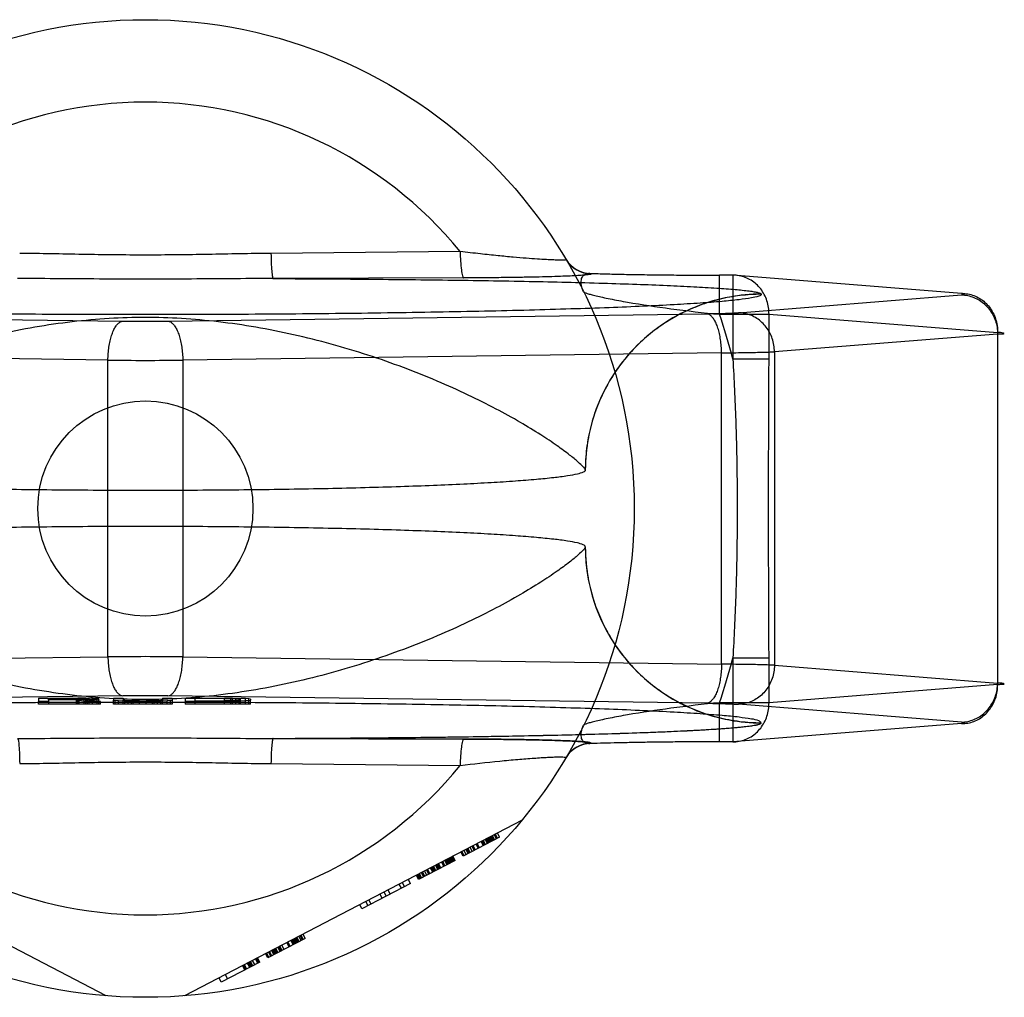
# Model space of a CAD drawing. Header units: millimetres. Extents: x 0 to 420, y 0 to 297.
# Tile 6 of 35: x 122.05 to 124.07, y 150.61 to 152.61. Entities that reach past the tile are written whole.
import ezdxf

# ---------------------------------------------------------------- set-up
doc = ezdxf.new("R2010")
doc.units = ezdxf.units.MM
doc.header["$LTSCALE"] = 23.1
doc.layers.get('0').update_dxf_attribs({"linetype": 'CONTINUOUS'})
doc.layers.add('001-M31079-X02', color=7, linetype='CONTINUOUS')

msp = doc.modelspace()

# ---------------------------------------------------------------- linework, layer by layer
at = {"color": 7, "linetype": 'Continuous'}
msp.add_circle((122.312, 151.6095), 0.22, dxfattribs=at)
at = {"layer": '001-M31079-X02', "color": 9, "linetype": 'Continuous'}
for p, q in [((122.956, 152.1352), (122.569, 152.1314)), ((122.9632, 152.0812), (122.5732, 152.0799)), ((123.2236, 152.0905), (123.2241, 152.0897)), ((123.4866, 152.0068), (123.4866, 152.0868)), ((123.5138, 152.0868), (123.4866, 152.0868)), ((123.5138, 152.0868), (123.5138, 151.9151)), ((123.9815, 152.0495), (123.5138, 152.0868)), ((123.525, 152.0101), (123.9815, 152.0465)), ((123.572, 152.0477), (123.5719, 152.0482)), ((121.164, 152.008), (122.2661, 151.9929)), ((122.3579, 151.9929), (123.4601, 152.008)), ((123.4866, 152.0068), (123.5877, 152.0068)), ((123.5877, 151.9151), (123.5877, 152.0068)), ((123.5877, 152.0068), (124.0554, 151.9696)), ((124.0554, 151.9665), (123.5989, 151.9302)), ((124.0554, 151.9696), (124.0554, 151.2495)), ((122.2355, 151.913), (121.1333, 151.928)), ((123.4907, 151.928), (122.3885, 151.913)), ((123.4907, 151.291), (123.4907, 151.928)), ((123.5989, 151.9302), (123.5989, 151.2889)), ((122.2355, 151.3061), (122.2355, 151.913)), ((122.3885, 151.913), (122.3885, 151.3061)), ((123.5877, 151.9151), (123.5138, 151.9151)), ((121.1333, 151.291), (122.2355, 151.3061)), ((122.3885, 151.3061), (123.4907, 151.291)), ((123.5138, 151.3039), (123.5138, 151.1322)), ((123.5138, 151.3039), (123.5877, 151.3039)), ((123.5877, 151.2122), (123.5877, 151.3039)), ((123.5989, 151.2889), (124.0554, 151.2525)), ((124.0554, 151.2495), (123.5877, 151.2122)), ((123.4866, 151.1322), (123.4866, 151.2122)), ((123.5877, 151.2122), (123.4866, 151.2122)), ((122.569, 151.0876), (122.956, 151.0838))]:
    msp.add_line(p, q, dxfattribs=at)
at = {"layer": '001-M31079-X02', "color": 6, "linetype": 'Continuous'}
for p, q in [((123.212, 151.6879), (123.212, 151.6884)), ((123.212, 151.5307), (123.212, 151.5311)), ((122.0936, 151.2095), (122.0936, 151.2149)), ((122.1136, 151.2178), (122.1136, 151.2208)), ((122.1769, 151.2208), (122.1136, 151.2208)), ((122.1136, 151.2187), (122.1769, 151.2187)), ((122.1136, 151.2149), (122.1136, 151.2095)), ((122.1703, 151.2178), (122.1703, 151.2095)), ((122.1736, 151.2095), (122.1736, 151.2214)), ((122.1769, 151.2095), (122.1769, 151.2208)), ((122.1769, 151.2208), (122.1869, 151.2206)), ((122.1869, 151.2188), (122.1769, 151.2187)), ((122.1869, 151.2095), (122.1869, 151.2207)), ((122.1869, 151.2206), (122.1936, 151.2204)), ((122.1936, 151.2191), (122.1869, 151.2188)), ((122.1903, 151.2095), (122.1903, 151.2213)), ((122.1936, 151.2095), (122.1936, 151.2205)), ((122.1936, 151.2204), (122.1969, 151.2199)), ((122.1969, 151.2195), (122.1936, 151.2191)), ((122.1969, 151.2095), (122.1969, 151.2199)), ((122.2036, 151.2095), (122.2036, 151.2209)), ((122.2136, 151.2095), (122.2136, 151.2204)), ((122.2169, 151.2095), (122.2169, 151.2194)), ((122.2203, 151.2095), (122.2203, 151.2149)), ((122.2469, 151.2095), (122.2469, 151.2171)), ((122.2503, 151.2095), (122.2503, 151.2164)), ((122.2569, 151.2095), (122.2569, 151.2159)), ((122.2669, 151.2095), (122.2669, 151.2171)), ((122.2703, 151.2095), (122.2703, 151.2166)), ((122.2769, 151.2095), (122.2769, 151.216)), ((122.2836, 151.2095), (122.2836, 151.2152)), ((122.2869, 151.2095), (122.2869, 151.2158)), ((122.3003, 151.2095), (122.3003, 151.2157)), ((122.3136, 151.2095), (122.3136, 151.2158)), ((122.3269, 151.2095), (122.3269, 151.216)), ((122.3303, 151.2095), (122.3303, 151.2149)), ((122.3369, 151.2095), (122.3369, 151.2161)), ((122.3436, 151.2095), (122.3436, 151.2166)), ((122.3469, 151.2095), (122.3469, 151.2171)), ((122.3569, 151.2095), (122.3569, 151.2159)), ((122.3636, 151.2095), (122.3636, 151.2164)), ((122.3669, 151.2171), (122.3669, 151.2095)), ((122.3936, 151.2149), (122.3936, 151.2095)), ((122.4136, 151.2095), (122.4136, 151.2206)), ((122.4736, 151.2206), (122.4136, 151.2206)), ((122.4136, 151.2157), (122.4736, 151.2157)), ((122.4736, 151.2095), (122.4736, 151.2214)), ((122.4736, 151.2206), (122.4869, 151.2205)), ((122.4869, 151.2159), (122.4736, 151.2157)), ((122.4869, 151.2095), (122.4869, 151.2206)), ((122.4869, 151.2205), (122.4969, 151.2202)), ((122.4969, 151.2161), (122.4869, 151.2159)), ((122.4903, 151.2095), (122.4903, 151.2212)), ((122.4969, 151.2095), (122.4969, 151.2204)), ((122.4969, 151.2202), (122.5036, 151.2198)), ((122.5036, 151.2166), (122.4969, 151.2161)), ((122.5036, 151.2095), (122.5036, 151.2211)), ((122.5036, 151.2198), (122.5069, 151.2192)), ((122.5069, 151.2171), (122.5036, 151.2166)), ((122.5069, 151.2095), (122.5069, 151.2192)), ((122.5169, 151.2095), (122.5169, 151.2205)), ((122.5236, 151.2095), (122.5236, 151.2199)), ((122.5269, 151.2095), (122.5269, 151.2171)), ((122.2203, 151.2095), (122.0936, 151.2095)), ((122.3669, 151.2095), (122.2469, 151.2095)), ((122.5269, 151.2095), (122.3936, 151.2095)), ((122.232, 150.6127), (121.5414, 150.9722)), ((123.0827, 150.9722), (122.392, 150.6127)), ((123.0366, 150.937), (122.9621, 150.8982)), ((123.0117, 150.9241), (123.0071, 150.9329)), ((123.0138, 150.9251), (123.0092, 150.934)), ((123.0159, 150.9262), (123.0113, 150.9351)), ((123.0179, 150.9273), (123.0133, 150.9362)), ((123.02, 150.9284), (123.0154, 150.9372)), ((123.0221, 150.9294), (123.0175, 150.9383)), ((123.0242, 150.9305), (123.0195, 150.9394)), ((123.0216, 150.9405), (123.0262, 150.9316)), ((123.0304, 150.9338), (123.0257, 150.9426)), ((123.0324, 150.9348), (123.0278, 150.9437)), ((123.0366, 150.937), (123.032, 150.9459)), ((122.9724, 150.9036), (122.9678, 150.9125)), ((122.9745, 150.9047), (122.9699, 150.9135)), ((122.9766, 150.9057), (122.9719, 150.9146)), ((122.9807, 150.9079), (122.9761, 150.9168)), ((122.9848, 150.91), (122.9802, 150.9189)), ((122.9869, 150.9111), (122.9823, 150.92)), ((122.9931, 150.9144), (122.9885, 150.9232)), ((122.9952, 150.9154), (122.9906, 150.9243)), ((123.0035, 150.9197), (122.9988, 150.9286)), ((123.0055, 150.9208), (123.0009, 150.9297)), ((123.0076, 150.9219), (123.003, 150.9308)), ((122.9331, 150.8831), (122.9285, 150.892)), ((122.9352, 150.8842), (122.9305, 150.8931)), ((122.9372, 150.8853), (122.9326, 150.8941)), ((122.9393, 150.8863), (122.9347, 150.8952)), ((122.9414, 150.8874), (122.9368, 150.8963)), ((122.9388, 150.8974), (122.9434, 150.8885)), ((122.9455, 150.8896), (122.9409, 150.8984)), ((122.9621, 150.8982), (122.9574, 150.9071)), ((122.9641, 150.8993), (122.9595, 150.9081)), ((122.9683, 150.9014), (122.9637, 150.9103)), ((122.9455, 150.8896), (122.871, 150.8508)), ((122.9, 150.8659), (122.8954, 150.8747)), ((122.902, 150.867), (122.8974, 150.8758)), ((122.9041, 150.868), (122.8995, 150.8769)), ((122.9062, 150.8691), (122.9016, 150.878)), ((122.9103, 150.8713), (122.9057, 150.8801)), ((122.9124, 150.8723), (122.9078, 150.8812)), ((122.9145, 150.8734), (122.9098, 150.8823)), ((122.9165, 150.8745), (122.9119, 150.8834)), ((122.9227, 150.8777), (122.9181, 150.8866)), ((122.9248, 150.8788), (122.9202, 150.8877)), ((122.929, 150.881), (122.9243, 150.8898)), ((122.931, 150.882), (122.9264, 150.8909)), ((122.871, 150.8508), (122.8664, 150.8597)), ((122.8731, 150.8519), (122.8685, 150.8607)), ((122.8751, 150.8529), (122.8705, 150.8618)), ((122.8772, 150.854), (122.8726, 150.8629)), ((122.8813, 150.8562), (122.8767, 150.865)), ((122.8834, 150.8573), (122.8788, 150.8661)), ((122.8876, 150.8594), (122.8829, 150.8683)), ((122.8917, 150.8616), (122.8871, 150.8704)), ((122.8938, 150.8626), (122.8891, 150.8715)), ((122.8544, 150.8422), (122.7551, 150.7905)), ((122.8358, 150.8325), (122.8312, 150.8413)), ((122.8374, 150.8446), (122.842, 150.8357)), ((122.8544, 150.8422), (122.8498, 150.851)), ((122.7965, 150.812), (122.7919, 150.8209)), ((122.8048, 150.8163), (122.8002, 150.8252)), ((122.813, 150.8206), (122.8084, 150.8295)), ((122.7551, 150.7905), (122.7505, 150.7993)), ((122.7675, 150.7969), (122.7629, 150.8058)), ((122.7737, 150.8002), (122.7691, 150.809)), ((122.6247, 150.7226), (122.6201, 150.7314)), ((122.6268, 150.7237), (122.6222, 150.7325)), ((122.6309, 150.7258), (122.6263, 150.7347)), ((122.6284, 150.7358), (122.633, 150.7269)), ((122.6351, 150.728), (122.6304, 150.7368)), ((122.6392, 150.7301), (122.6346, 150.739)), ((122.6392, 150.7301), (122.5626, 150.6903)), ((122.5875, 150.7032), (122.5828, 150.7121)), ((122.5895, 150.7043), (122.5849, 150.7131)), ((122.5916, 150.7053), (122.587, 150.7142)), ((122.5957, 150.7075), (122.5911, 150.7164)), ((122.6061, 150.7129), (122.6015, 150.7218)), ((122.6081, 150.714), (122.6035, 150.7228)), ((122.6144, 150.7172), (122.6097, 150.7261)), ((122.6164, 150.7183), (122.6118, 150.7271)), ((122.6185, 150.7193), (122.6139, 150.7282)), ((122.6206, 150.7204), (122.616, 150.7293)), ((122.6226, 150.7215), (122.618, 150.7304)), ((122.5626, 150.6903), (122.558, 150.6991)), ((122.5647, 150.6913), (122.5601, 150.7002)), ((122.5688, 150.6935), (122.5642, 150.7024)), ((122.5709, 150.6946), (122.5663, 150.7034)), ((122.575, 150.6967), (122.5704, 150.7056)), ((122.5771, 150.6978), (122.5725, 150.7067)), ((122.5792, 150.6989), (122.5746, 150.7077)), ((122.5812, 150.7), (122.5766, 150.7088)), ((122.5833, 150.701), (122.5787, 150.7099)), ((122.5461, 150.6816), (122.4674, 150.6407)), ((122.5104, 150.6743), (122.515, 150.6655)), ((122.5171, 150.6666), (122.5125, 150.6754)), ((122.5192, 150.6676), (122.5145, 150.6765)), ((122.5254, 150.6709), (122.5207, 150.6797)), ((122.5274, 150.6719), (122.5228, 150.6808)), ((122.5295, 150.673), (122.5249, 150.6819)), ((122.5316, 150.6741), (122.527, 150.683)), ((122.5357, 150.6763), (122.5311, 150.6851)), ((122.5419, 150.6795), (122.5373, 150.6884)), ((122.544, 150.6806), (122.5394, 150.6894)), ((122.5461, 150.6816), (122.5414, 150.6905)), ((122.4752, 150.656), (122.4798, 150.6472)), ((122.4674, 150.6407), (122.4628, 150.6496))]:
    msp.add_line(p, q, dxfattribs=at)
at = {"layer": '001-M31079-X02', "color": 7, "linetype": 'Continuous'}
for p, q in [((122.2661, 151.2261), (121.164, 151.2111)), ((122.0936, 151.2215), (122.0936, 151.2149)), ((122.0936, 151.2215), (122.1736, 151.2215)), ((122.1136, 151.2149), (122.0936, 151.2149)), ((122.1136, 151.2178), (122.1136, 151.2149)), ((122.1703, 151.2178), (122.1136, 151.2178)), ((122.1703, 151.2178), (122.1969, 151.2149)), ((122.1903, 151.2213), (122.1736, 151.2215)), ((122.1736, 151.2214), (122.1903, 151.2214)), ((122.2036, 151.2209), (122.1903, 151.2213)), ((122.1903, 151.2181), (122.2036, 151.2184)), ((122.2036, 151.2182), (122.1903, 151.2182)), ((122.2203, 151.2149), (122.1903, 151.2181)), ((122.2203, 151.2149), (122.1969, 151.2149)), ((122.2136, 151.2204), (122.2036, 151.2209)), ((122.2136, 151.2189), (122.2036, 151.2184)), ((122.2169, 151.2199), (122.2136, 151.2204)), ((122.2169, 151.2194), (122.2136, 151.2189)), ((122.2169, 151.2199), (122.2169, 151.2194)), ((122.2469, 151.2215), (122.2469, 151.2171)), ((122.2469, 151.2215), (122.2669, 151.2215)), ((122.2469, 151.2171), (122.2503, 151.2164)), ((122.2569, 151.2159), (122.2503, 151.2164)), ((122.2703, 151.2153), (122.2569, 151.2159)), ((122.2669, 151.2215), (122.2669, 151.2171)), ((122.2703, 151.2166), (122.2669, 151.2171)), ((122.2769, 151.2161), (122.2703, 151.2166)), ((122.2703, 151.2153), (122.2836, 151.215)), ((122.2836, 151.2152), (122.2703, 151.2152)), ((122.2869, 151.2159), (122.2769, 151.2161)), ((122.2769, 151.216), (122.2869, 151.216)), ((122.2836, 151.215), (122.3003, 151.2149)), ((122.3003, 151.2149), (122.2836, 151.2149)), ((122.3003, 151.2157), (122.2869, 151.2159)), ((122.2869, 151.2158), (122.3003, 151.2158)), ((122.3003, 151.2157), (122.3136, 151.2157)), ((122.3136, 151.2149), (122.3003, 151.2149)), ((122.3269, 151.2159), (122.3136, 151.2157)), ((122.3136, 151.2158), (122.3269, 151.2158)), ((122.3136, 151.2149), (122.3303, 151.215)), ((122.3303, 151.2149), (122.3136, 151.2149)), ((122.3369, 151.2161), (122.3269, 151.2159)), ((122.3269, 151.216), (122.3369, 151.216)), ((122.3303, 151.215), (122.3436, 151.2153)), ((122.3436, 151.2152), (122.3303, 151.2152)), ((122.3436, 151.2166), (122.3369, 151.2161)), ((122.3469, 151.2171), (122.3436, 151.2166)), ((122.3569, 151.2159), (122.3436, 151.2153)), ((122.3469, 151.2215), (122.3469, 151.2171)), ((122.3469, 151.2215), (122.3669, 151.2215)), ((122.3636, 151.2164), (122.3569, 151.2159)), ((123.4601, 151.2111), (122.3579, 151.2261)), ((122.3636, 151.2164), (122.3669, 151.2171)), ((122.3669, 151.2215), (122.3669, 151.2171)), ((122.3936, 151.2215), (122.3936, 151.2149)), ((122.3936, 151.2215), (122.4736, 151.2215)), ((122.4736, 151.2149), (122.3936, 151.2149)), ((122.4903, 151.2213), (122.4736, 151.2215)), ((122.4736, 151.2214), (122.4903, 151.2214)), ((122.4736, 151.2149), (122.4903, 151.215)), ((122.4903, 151.2149), (122.4736, 151.2149)), ((122.5036, 151.2211), (122.4903, 151.2213)), ((122.4903, 151.2212), (122.5036, 151.2212)), ((122.4903, 151.215), (122.5036, 151.2153)), ((122.5036, 151.2152), (122.4903, 151.2152)), ((122.5169, 151.2205), (122.5036, 151.2211)), ((122.5169, 151.2159), (122.5036, 151.2153)), ((122.5236, 151.2199), (122.5169, 151.2205)), ((122.5236, 151.2164), (122.5169, 151.2159)), ((122.5269, 151.2192), (122.5236, 151.2199)), ((122.5236, 151.2164), (122.5269, 151.2171)), ((122.5269, 151.2192), (122.5269, 151.2171)), ((123.9815, 151.1725), (123.525, 151.2089)), ((123.9815, 151.1695), (123.5138, 151.1322)), ((123.5719, 151.1709), (123.572, 151.1713)), ((123.572, 151.1709), (123.572, 151.1713)), ((122.5732, 151.1391), (122.9632, 151.1378)), ((122.9632, 151.1378), (122.5732, 151.1391)), ((123.2241, 151.1294), (123.2238, 151.1285)), ((123.5138, 151.1322), (123.4866, 151.1322))]:
    msp.add_line(p, q, dxfattribs=at)
at = {"layer": '001-M31079-X02', "color": 9, "linetype": 'Continuous'}
msp.add_circle((122.312, 151.6095), 1, dxfattribs=at)
for centre, radius, start, end in [((122.312, 151.6095), 0.8313, 39.2269, 140.7731), ((123.2235, 152.1505), 0.0599, 210.6953, 270.0461), ((123.224, 152.1496), 0.0599, 210.6418, 270.05), ((122.312, 151.6095), 1.24, 14.2686, 18.6881), ((122.312, 155.4855), 3.4929, 269.2467, 270.7533), ((122.312, 161.6294), 9.7168, 269.54869, 270.45131), ((122.312, 141.5896), 9.7168, 89.54869, 90.45131), ((122.312, 151.6095), 1.24, 341.3119, 345.7314), ((123.2235, 151.0686), 0.0599, 89.9539, 149.3056), ((123.224, 151.0694), 0.0599, 89.95, 149.359), ((122.312, 151.6095), 0.8313, 219.2269, 320.7731)]:
    msp.add_arc(centre, radius, start, end, dxfattribs=at)
at = {"layer": '001-M31079-X02', "color": 7, "linetype": 'Continuous'}
for centre, radius, start, end in [((122.312, 147.7291), 3.4973, 89.2476, 90.7523), ((122.312, 147.7335), 3.4929, 89.2467, 90.7533)]:
    msp.add_arc(centre, radius, start, end, dxfattribs=at)
at = {"layer": '001-M31079-X02', "color": 9, "linetype": 'Continuous'}
for points, knots in [([(122.569, 152.1314), (122.5261, 152.1311), (122.4405, 152.1291), (122.312, 152.1274), (122.1836, 152.1291), (122.0979, 152.1311), (122.055, 152.1314)], [0, 0, 0, 0, 0.250402, 0.5, 0.749597, 1, 1, 1, 1]), ([(122.569, 152.1314), (122.5691, 152.125), (122.5694, 152.113), (122.5701, 152.0987), (122.571, 152.0894), (122.5716, 152.0845), (122.5723, 152.0817), (122.5728, 152.0801), (122.5732, 152.0799)], [0, 0, 0, 0, 0.368465, 0.696111, 0.822296, 0.915751, 0.973941, 1, 1, 1, 1]), ([(123.1725, 152.1191), (123.1734, 152.1174), (123.1643, 152.1181), (123.1585, 152.1175), (123.146, 152.118), (123.1314, 152.1186), (123.1125, 152.1198), (123.0899, 152.1215), (123.0631, 152.1237), (123.0318, 152.1267), (122.9956, 152.1305), (122.9698, 152.1336), (122.956, 152.1352)], [0, 0, 0, 0, 0.026517, 0.062968, 0.115399, 0.184322, 0.27041, 0.374523, 0.49779, 0.641613, 0.80792, 1, 1, 1, 1]), ([(122.956, 152.1352), (122.9561, 152.1285), (122.9565, 152.1159), (122.958, 152.0993), (122.9598, 152.0881), (122.9616, 152.0829), (122.9627, 152.0813), (122.9632, 152.0812)], [0, 0, 0, 0, 0.362878, 0.688732, 0.9087, 0.968755, 1, 1, 1, 1]), ([(123.2241, 152.0897), (123.2253, 152.0879), (123.2153, 152.088), (123.209, 152.0866), (123.1954, 152.0859), (123.1799, 152.085), (123.16, 152.0843), (123.1365, 152.0835), (123.1092, 152.0828), (123.0781, 152.0823), (123.0432, 152.0818), (123.0045, 152.0814), (122.9774, 152.0812), (122.9632, 152.0812)], [0, 0, 0, 0, 0.02457, 0.057729, 0.104982, 0.166344, 0.241951, 0.331914, 0.436318, 0.555329, 0.689105, 0.837622, 1, 1, 1, 1]), ([(123.2084, 152.0529), (123.2063, 152.057), (123.2034, 152.0651), (123.2029, 152.0768), (123.2068, 152.086), (123.2147, 152.0908), (123.2206, 152.0909), (123.2236, 152.0905)], [0, 0, 0, 0, 0.27099, 0.493102, 0.667777, 0.824098, 1, 1, 1, 1]), ([(123.2236, 152.0905), (123.2335, 152.0902), (123.2547, 152.0895), (123.288, 152.0887), (123.3244, 152.088), (123.3631, 152.0875), (123.4036, 152.0871), (123.4449, 152.0868), (123.4727, 152.0868), (123.4866, 152.0868)], [0, 0, 0, 0, 0.11337, 0.240887, 0.380096, 0.528444, 0.683089, 0.841296, 1, 1, 1, 1]), ([(123.5877, 152.0068), (123.5877, 152.0115), (123.5871, 152.0209), (123.5838, 152.0345), (123.5784, 152.0473), (123.5711, 152.0588), (123.5619, 152.0687), (123.5512, 152.0767), (123.5394, 152.0826), (123.5268, 152.0861), (123.5181, 152.0868), (123.5138, 152.0868)], [0, 0, 0, 0, 0.115548, 0.230792, 0.344911, 0.457252, 0.568031, 0.677491, 0.785649, 0.893024, 1, 1, 1, 1]), ([(122.5732, 152.0799), (122.5138, 152.0799), (122.3991, 152.0786), (122.2249, 152.0786), (122.1102, 152.0799), (122.0508, 152.0799)], [0, 0, 0, 0, 0.341257, 0.658748, 1, 1, 1, 1]), ([(122.5732, 152.0799), (122.6336, 152.0796), (122.7528, 152.079), (122.9275, 152.0771), (123.0924, 152.0745), (123.2212, 152.0714), (123.3151, 152.0684), (123.3768, 152.0661), (123.4313, 152.0635), (123.4779, 152.0608), (123.5156, 152.058), (123.5413, 152.0554), (123.5566, 152.0532), (123.5644, 152.0517), (123.569, 152.0503), (123.5717, 152.049), (123.5719, 152.0482)], [0, 0, 0, 0, 0.181178, 0.357362, 0.524059, 0.675649, 0.743808, 0.805748, 0.860602, 0.907513, 0.945638, 0.97416, 0.984582, 0.992353, 0.997444, 1, 1, 1, 1]), ([(123.572, 152.0477), (123.572, 152.0456), (123.5627, 152.0425), (123.5494, 152.0396), (123.523, 152.036), (123.4886, 152.0327), (123.4441, 152.0293), (123.3907, 152.0261), (123.3285, 152.023), (123.2582, 152.0202), (123.1803, 152.0175), (123.0954, 152.0151), (123.0041, 152.0129), (122.9073, 152.011), (122.8058, 152.0094), (122.7002, 152.0081), (122.5915, 152.0071), (122.4806, 152.0064), (122.3684, 152.0061), (122.2556, 152.0061), (122.1434, 152.0064), (122.0325, 152.0071), (121.9238, 152.0081), (121.8183, 152.0094), (121.7167, 152.011), (121.6199, 152.0129), (121.5287, 152.0151), (121.4437, 152.0175), (121.3658, 152.0202), (121.2955, 152.023), (121.2333, 152.0261), (121.1799, 152.0293), (121.1354, 152.0327), (121.101, 152.036), (121.0746, 152.0396), (121.0613, 152.0425), (121.052, 152.0456), (121.052, 152.0477)], [0, 0, 0, 0, 0.002493, 0.008682, 0.018754, 0.032668, 0.050325, 0.07159, 0.096294, 0.12424, 0.155205, 0.188938, 0.22517, 0.263609, 0.303947, 0.345858, 0.389007, 0.433046, 0.477624, 0.52238, 0.566958, 0.610997, 0.654146, 0.696057, 0.736395, 0.774834, 0.811065, 0.844799, 0.875763, 0.903709, 0.928414, 0.949678, 0.967336, 0.981249, 0.991321, 0.99751, 1, 1, 1, 1]), ([(123.2084, 152.0529), (123.2087, 152.0521), (123.2115, 152.051), (123.2164, 152.0491), (123.2245, 152.0469), (123.235, 152.0443), (123.248, 152.0414), (123.2693, 152.037), (123.3157, 152.0284), (123.3904, 152.0172), (123.4533, 152.0101), (123.4866, 152.0068)], [0, 0, 0, 0, 0.009066, 0.028397, 0.057799, 0.096568, 0.143882, 0.198874, 0.328449, 0.644516, 1, 1, 1, 1]), ([(123.572, 152.0477), (123.5576, 152.0477), (123.5287, 152.046), (123.4862, 152.0382), (123.4455, 152.0257), (123.4069, 152.0086), (123.3705, 151.9871), (123.3365, 151.9612), (123.3055, 151.9312), (123.278, 151.8972), (123.2547, 151.8599), (123.2359, 151.8195), (123.2221, 151.7768), (123.2138, 151.7326), (123.2119, 151.7026), (123.2119, 151.6879)], [0, 0, 0, 0, 0.0763, 0.153503, 0.228562, 0.30215, 0.377279, 0.452453, 0.528555, 0.605385, 0.683975, 0.761952, 0.841026, 0.921748, 1, 1, 1, 1]), ([(123.5719, 152.0482), (123.5501, 152.0481), (123.5051, 152.044), (123.4383, 152.0249), (123.3739, 151.9917), (123.3163, 151.9452), (123.2693, 151.8877), (123.2357, 151.8231), (123.2162, 151.7559), (123.212, 151.7104), (123.212, 151.6884)], [0, 0, 0, 0, 0.115883, 0.238876, 0.367183, 0.498434, 0.629909, 0.758865, 0.88286, 1, 1, 1, 1]), ([(123.9815, 152.0495), (123.9858, 152.0496), (123.9945, 152.0489), (124.0072, 152.0453), (124.019, 152.0395), (124.0297, 152.0314), (124.0388, 152.0215), (124.0462, 152.01), (124.0516, 151.9972), (124.0548, 151.9836), (124.0555, 151.9742), (124.0554, 151.9696)], [0, 0, 0, 0, 0.107071, 0.214436, 0.322617, 0.432029, 0.542926, 0.655374, 0.769251, 0.884267, 1, 1, 1, 1]), ([(123.9815, 152.0465), (123.9835, 152.0466), (123.9911, 152.0463), (123.9836, 152.0494), (123.9815, 152.0495)], [0, 0, 0, 0, 0.480825, 1, 1, 1, 1]), ([(123.9815, 152.0465), (123.9858, 152.0464), (123.9944, 152.0455), (124.0068, 152.0417), (124.0185, 152.0357), (124.029, 152.0277), (124.0381, 152.0178), (124.0456, 152.0064), (124.0511, 151.9938), (124.0545, 151.9804), (124.0554, 151.9711), (124.0554, 151.9665)], [0, 0, 0, 0, 0.106484, 0.213746, 0.322191, 0.432075, 0.543475, 0.656289, 0.770256, 0.884983, 1, 1, 1, 1]), ([(123.212, 151.6884), (123.2114, 151.6906), (123.2061, 151.6961), (123.1958, 151.7063), (123.1776, 151.7209), (123.1522, 151.7396), (123.1186, 151.7619), (123.077, 151.7872), (123.0275, 151.8145), (122.9708, 151.8429), (122.9076, 151.8712), (122.8393, 151.8986), (122.767, 151.9239), (122.692, 151.9464), (122.6155, 151.9656), (122.5385, 151.9809), (122.462, 151.992), (122.3866, 151.9988), (122.312, 152.0012), (122.2375, 151.9988), (122.162, 151.992), (122.0855, 151.9809), (122.0085, 151.9656), (121.932, 151.9464), (121.857, 151.9239), (121.7847, 151.8986), (121.7164, 151.8712), (121.6533, 151.8429), (121.5965, 151.8145), (121.547, 151.7872), (121.5054, 151.7619), (121.4718, 151.7396), (121.4464, 151.7209), (121.4282, 151.7063), (121.4179, 151.6961), (121.4126, 151.6906), (121.4121, 151.6884)], [0, 0, 0, 0, 0.003555, 0.011107, 0.022959, 0.039262, 0.060042, 0.085221, 0.114497, 0.147384, 0.18326, 0.221413, 0.261105, 0.301644, 0.342428, 0.382958, 0.422872, 0.461919, 0.5, 0.538082, 0.577129, 0.617043, 0.657573, 0.698356, 0.738896, 0.778588, 0.81674, 0.852617, 0.885504, 0.914779, 0.939958, 0.960738, 0.977042, 0.988893, 0.996445, 1, 1, 1, 1]), ([(123.4601, 152.008), (123.4656, 152.0081), (123.4763, 152.0082), (123.4914, 152.0086), (123.5047, 152.009), (123.5157, 152.0095), (123.5222, 152.0099), (123.525, 152.0101)], [0, 0, 0, 0, 0.25668, 0.492149, 0.698248, 0.869187, 1, 1, 1, 1]), ([(123.4907, 151.928), (123.4906, 151.9326), (123.4902, 151.9415), (123.4888, 151.9547), (123.4865, 151.967), (123.4835, 151.9783), (123.4798, 151.9881), (123.4756, 151.9962), (123.4709, 152.0024), (123.4657, 152.0066), (123.4619, 152.0078), (123.4601, 152.008)], [0, 0, 0, 0, 0.150718, 0.297804, 0.437666, 0.567042, 0.683196, 0.784188, 0.869292, 0.939752, 1, 1, 1, 1]), ([(123.5989, 151.9302), (123.5989, 151.9347), (123.598, 151.9439), (123.5947, 151.957), (123.5894, 151.9694), (123.5822, 151.9806), (123.5733, 151.9906), (123.5628, 151.9988), (123.551, 152.0051), (123.5382, 152.0091), (123.5294, 152.0101), (123.525, 152.0101)], [0, 0, 0, 0, 0.114278, 0.227862, 0.337251, 0.447769, 0.558103, 0.669208, 0.779366, 0.89094, 1, 1, 1, 1]), ([(122.2355, 151.913), (122.2355, 151.9175), (122.2359, 151.9265), (122.2374, 151.9396), (122.2396, 151.952), (122.2427, 151.9632), (122.2463, 151.973), (122.2506, 151.9811), (122.2553, 151.9873), (122.2604, 151.9915), (122.2643, 151.9928), (122.2661, 151.9929)], [0, 0, 0, 0, 0.150719, 0.297804, 0.437667, 0.567042, 0.683197, 0.784188, 0.869292, 0.939752, 1, 1, 1, 1]), ([(122.3579, 151.9929), (122.3597, 151.9928), (122.3636, 151.9915), (122.3687, 151.9873), (122.3734, 151.9811), (122.3777, 151.973), (122.3814, 151.9632), (122.3844, 151.952), (122.3866, 151.9396), (122.3881, 151.9265), (122.3885, 151.9175), (122.3885, 151.913)], [0, 0, 0, 0, 0.060245, 0.130705, 0.215808, 0.3168, 0.432955, 0.562331, 0.702194, 0.849281, 1, 1, 1, 1]), ([(124.0554, 151.9665), (124.0582, 151.9667), (124.0614, 151.967), (124.0718, 151.9672), (124.0615, 151.9699), (124.0582, 151.9694), (124.0554, 151.9696)], [0, 0, 0, 0, 0.308454, 0.496297, 0.691701, 1, 1, 1, 1]), ([(123.4907, 151.928), (123.4985, 151.9281), (123.5136, 151.9282), (123.5352, 151.9285), (123.5548, 151.9288), (123.5719, 151.9292), (123.5864, 151.9296), (123.5951, 151.93), (123.5989, 151.9302)], [0, 0, 0, 0, 0.216747, 0.417772, 0.599472, 0.758798, 0.893087, 1, 1, 1, 1]), ([(123.5138, 151.9151), (123.5163, 151.8735), (123.52, 151.7915), (123.5227, 151.6697), (123.5227, 151.5493), (123.52, 151.4276), (123.5163, 151.3456), (123.5138, 151.3039)], [0, 0, 0, 0, 0.204736, 0.40264, 0.597353, 0.795252, 1, 1, 1, 1]), ([(123.5877, 151.3039), (123.5877, 151.3549), (123.5871, 151.4568), (123.5865, 151.6095), (123.5871, 151.7622), (123.5877, 151.8641), (123.5877, 151.9151)], [0, 0, 0, 0, 0.250466, 0.5, 0.749534, 1, 1, 1, 1]), ([(123.212, 151.5307), (123.2114, 151.5284), (123.2061, 151.523), (123.1958, 151.5127), (123.1776, 151.4981), (123.1522, 151.4794), (123.1186, 151.4571), (123.077, 151.4319), (123.0275, 151.4045), (122.9708, 151.3762), (122.9077, 151.3478), (122.8393, 151.3205), (122.767, 151.2952), (122.692, 151.2726), (122.6155, 151.2535), (122.5386, 151.2382), (122.462, 151.227), (122.3866, 151.2202), (122.312, 151.2179), (122.2374, 151.2202), (122.162, 151.227), (122.0854, 151.2382), (122.0085, 151.2535), (121.932, 151.2726), (121.857, 151.2952), (121.7847, 151.3205), (121.7164, 151.3478), (121.6533, 151.3762), (121.5965, 151.4045), (121.547, 151.4319), (121.5054, 151.4571), (121.4718, 151.4794), (121.4464, 151.4981), (121.4282, 151.5127), (121.4179, 151.523), (121.4126, 151.5284), (121.4121, 151.5307)], [0, 0, 0, 0, 0.003556, 0.01111, 0.022961, 0.039265, 0.060043, 0.08522, 0.114493, 0.147377, 0.183251, 0.221401, 0.261091, 0.301628, 0.342411, 0.38294, 0.422856, 0.461909, 0.5, 0.538091, 0.577144, 0.61706, 0.657589, 0.698372, 0.738909, 0.7786, 0.816749, 0.852623, 0.885507, 0.91478, 0.939957, 0.960735, 0.977039, 0.98889, 0.996444, 1, 1, 1, 1]), ([(123.2119, 151.5311), (123.2119, 151.5168), (123.2136, 151.4879), (123.2214, 151.4455), (123.234, 151.4048), (123.2511, 151.3661), (123.2726, 151.3297), (123.2985, 151.2957), (123.3285, 151.2648), (123.3625, 151.2373), (123.4, 151.214), (123.4403, 151.1952), (123.4831, 151.1815), (123.5273, 151.1732), (123.5573, 151.1713), (123.572, 151.1713)], [0, 0, 0, 0, 0.076158, 0.153158, 0.228334, 0.301941, 0.37695, 0.452289, 0.528431, 0.605124, 0.6839, 0.761958, 0.840937, 0.921804, 1, 1, 1, 1]), ([(123.212, 151.5307), (123.212, 151.5086), (123.2162, 151.4632), (123.2357, 151.3959), (123.2693, 151.3313), (123.3163, 151.2739), (123.3739, 151.2273), (123.4383, 151.1941), (123.5051, 151.175), (123.5501, 151.1709), (123.5719, 151.1709)], [0, 0, 0, 0, 0.11714, 0.241135, 0.370091, 0.501566, 0.632817, 0.761124, 0.884117, 1, 1, 1, 1]), ([(122.2355, 151.3061), (122.2355, 151.3015), (122.2359, 151.2925), (122.2374, 151.2794), (122.2396, 151.2671), (122.2427, 151.2558), (122.2463, 151.246), (122.2506, 151.2379), (122.2553, 151.2317), (122.2604, 151.2275), (122.2643, 151.2263), (122.2661, 151.2261)], [0, 0, 0, 0, 0.150717, 0.297802, 0.437664, 0.56704, 0.683194, 0.784186, 0.869291, 0.939752, 1, 1, 1, 1]), ([(122.3579, 151.2261), (122.3597, 151.2263), (122.3636, 151.2275), (122.3686, 151.2316), (122.3732, 151.2375), (122.3774, 151.2453), (122.3811, 151.255), (122.3842, 151.2662), (122.3865, 151.2787), (122.3881, 151.2922), (122.3885, 151.3014), (122.3885, 151.3061)], [0, 0, 0, 0, 0.059848, 0.129478, 0.21067, 0.30855, 0.422325, 0.551959, 0.693198, 0.845764, 1, 1, 1, 1]), ([(123.4907, 151.291), (123.4906, 151.2865), (123.4902, 151.2775), (123.4888, 151.2644), (123.4865, 151.252), (123.4835, 151.2407), (123.4798, 151.2309), (123.4756, 151.2228), (123.4709, 151.2166), (123.4657, 151.2125), (123.4619, 151.2112), (123.4601, 151.2111)], [0, 0, 0, 0, 0.150717, 0.297802, 0.437664, 0.56704, 0.683194, 0.784186, 0.869291, 0.939752, 1, 1, 1, 1]), ([(123.5989, 151.2889), (123.5951, 151.289), (123.5864, 151.2894), (123.5719, 151.2898), (123.5547, 151.2902), (123.5352, 151.2905), (123.5136, 151.2908), (123.4985, 151.2909), (123.4907, 151.291)], [0, 0, 0, 0, 0.106969, 0.24139, 0.400755, 0.582395, 0.783355, 1, 1, 1, 1]), ([(123.5989, 151.2889), (123.5989, 151.2843), (123.598, 151.275), (123.5946, 151.2616), (123.5891, 151.249), (123.5816, 151.2376), (123.5725, 151.2277), (123.562, 151.2197), (123.5503, 151.2136), (123.5379, 151.2099), (123.5293, 151.209), (123.525, 151.2089)], [0, 0, 0, 0, 0.115018, 0.229746, 0.343713, 0.456528, 0.567928, 0.677812, 0.786256, 0.893517, 1, 1, 1, 1]), ([(123.9815, 151.1725), (123.9858, 151.1726), (123.9944, 151.1735), (124.0068, 151.1773), (124.0185, 151.1833), (124.029, 151.1914), (124.0381, 151.2013), (124.0456, 151.2127), (124.0511, 151.2253), (124.0545, 151.2387), (124.0554, 151.2479), (124.0554, 151.2525)], [0, 0, 0, 0, 0.106478, 0.213739, 0.322185, 0.432069, 0.54347, 0.656285, 0.770253, 0.884982, 1, 1, 1, 1]), ([(123.9815, 151.1695), (123.9858, 151.1694), (123.9944, 151.1701), (124.0068, 151.1736), (124.0184, 151.1792), (124.0289, 151.1869), (124.0381, 151.1966), (124.0457, 151.2081), (124.0514, 151.2211), (124.0548, 151.235), (124.0555, 151.2447), (124.0554, 151.2495)], [0, 0, 0, 0, 0.106359, 0.212591, 0.316219, 0.423151, 0.53269, 0.646153, 0.761699, 0.881375, 1, 1, 1, 1]), ([(124.0554, 151.2495), (124.0582, 151.2496), (124.0614, 151.25), (124.0718, 151.2501), (124.0615, 151.2528), (124.0582, 151.2524), (124.0554, 151.2525)], [0, 0, 0, 0, 0.308454, 0.496297, 0.691701, 1, 1, 1, 1]), ([(123.4866, 151.2122), (123.4533, 151.2089), (123.3904, 151.2018), (123.3157, 151.1906), (123.2693, 151.1821), (123.248, 151.1776), (123.235, 151.1747), (123.2245, 151.1721), (123.2164, 151.1699), (123.2115, 151.168), (123.2087, 151.1669), (123.2084, 151.1662)], [0, 0, 0, 0, 0.355482, 0.671549, 0.801125, 0.856117, 0.903432, 0.942201, 0.971603, 0.990934, 1, 1, 1, 1]), ([(123.5138, 151.1322), (123.518, 151.1322), (123.5267, 151.1329), (123.5393, 151.1364), (123.5512, 151.1423), (123.5619, 151.1503), (123.571, 151.1602), (123.5784, 151.1718), (123.5838, 151.1846), (123.5871, 151.1982), (123.5877, 151.2075), (123.5877, 151.2122)], [0, 0, 0, 0, 0.105867, 0.213506, 0.322247, 0.431686, 0.542546, 0.655169, 0.769173, 0.884293, 1, 1, 1, 1]), ([(123.2236, 151.1285), (123.2206, 151.1282), (123.2147, 151.1282), (123.2068, 151.133), (123.2029, 151.1422), (123.2034, 151.1539), (123.2063, 151.162), (123.2084, 151.1662)], [0, 0, 0, 0, 0.175939, 0.33226, 0.506926, 0.729017, 1, 1, 1, 1]), ([(122.0508, 151.1391), (122.1103, 151.1391), (122.225, 151.1404), (122.3991, 151.1404), (122.5137, 151.1391), (122.5732, 151.1391)], [0, 0, 0, 0, 0.341795, 0.658236, 1, 1, 1, 1]), ([(122.0508, 151.1391), (122.0512, 151.139), (122.0517, 151.1374), (122.0524, 151.1346), (122.053, 151.1297), (122.0539, 151.1204), (122.0546, 151.1061), (122.0549, 151.094), (122.055, 151.0876)], [0, 0, 0, 0, 0.025787, 0.083395, 0.176138, 0.301743, 0.629474, 1, 1, 1, 1]), ([(122.5732, 151.1391), (122.5728, 151.139), (122.5723, 151.1374), (122.5716, 151.1345), (122.571, 151.1297), (122.5701, 151.1203), (122.5694, 151.106), (122.5691, 151.094), (122.569, 151.0876)], [0, 0, 0, 0, 0.026059, 0.084249, 0.177704, 0.303889, 0.631535, 1, 1, 1, 1]), ([(122.9632, 151.1378), (122.9627, 151.1377), (122.9616, 151.1362), (122.9598, 151.1309), (122.958, 151.1197), (122.9565, 151.1032), (122.9561, 151.0905), (122.956, 151.0838)], [0, 0, 0, 0, 0.031245, 0.0913, 0.311268, 0.637121, 1, 1, 1, 1]), ([(122.956, 151.0838), (122.9829, 151.0871), (123.0222, 151.0915), (123.0726, 151.0962), (123.1009, 151.0984), (123.1212, 151.0998), (123.1343, 151.1005), (123.1457, 151.1011), (123.1552, 151.1013), (123.1625, 151.1015), (123.1682, 151.101), (123.1707, 151.1012), (123.1726, 151.1003), (123.1725, 151.1)], [0, 0, 0, 0, 0.374572, 0.545185, 0.69775, 0.765258, 0.825765, 0.8784, 0.922348, 0.956856, 0.98136, 0.995484, 1, 1, 1, 1]), ([(122.055, 151.0876), (122.0979, 151.088), (122.1836, 151.0899), (122.312, 151.0916), (122.4405, 151.0899), (122.5261, 151.088), (122.569, 151.0876)], [0, 0, 0, 0, 0.250402, 0.5, 0.749597, 1, 1, 1, 1])]:
    msp.add_open_spline(points, degree=3, knots=knots, dxfattribs=at)
at = {"layer": '001-M31079-X02', "color": 6, "linetype": 'Continuous'}
for points, knots in [([(123.212, 151.6879), (123.212, 151.686), (123.2051, 151.6823), (123.1937, 151.6794), (123.1728, 151.6755), (123.1451, 151.672), (123.1094, 151.6685), (123.0667, 151.6651), (123.0172, 151.662), (122.9612, 151.659), (122.8994, 151.6563), (122.8323, 151.6539), (122.7604, 151.6518), (122.6846, 151.65), (122.6053, 151.6485), (122.5234, 151.6474), (122.4396, 151.6467), (122.3547, 151.6463), (122.2693, 151.6463), (122.1844, 151.6467), (122.1006, 151.6474), (122.0187, 151.6485), (121.9395, 151.65), (121.8636, 151.6518), (121.7917, 151.6539), (121.7246, 151.6563), (121.6628, 151.659), (121.6069, 151.662), (121.5573, 151.6651), (121.5146, 151.6685), (121.479, 151.672), (121.4512, 151.6755), (121.4304, 151.6794), (121.4189, 151.6823), (121.412, 151.686), (121.412, 151.6879)], [0, 0, 0, 0, 0.003145, 0.010238, 0.021627, 0.037284, 0.057093, 0.080886, 0.108455, 0.139552, 0.173898, 0.211182, 0.25107, 0.2932, 0.337192, 0.382651, 0.429166, 0.476318, 0.523684, 0.570837, 0.617352, 0.662811, 0.706803, 0.748933, 0.78882, 0.826104, 0.86045, 0.891547, 0.919115, 0.942908, 0.962717, 0.978373, 0.989762, 0.996855, 1, 1, 1, 1]), ([(123.212, 151.5311), (123.212, 151.533), (123.2051, 151.5367), (123.1937, 151.5396), (123.1728, 151.5435), (123.1451, 151.547), (123.1094, 151.5505), (123.0667, 151.5539), (123.0172, 151.5571), (122.9612, 151.56), (122.8994, 151.5627), (122.8323, 151.5651), (122.7604, 151.5673), (122.6846, 151.569), (122.6053, 151.5705), (122.5234, 151.5716), (122.4396, 151.5724), (122.3547, 151.5727), (122.2693, 151.5727), (122.1844, 151.5724), (122.1006, 151.5716), (122.0187, 151.5705), (121.9395, 151.569), (121.8636, 151.5673), (121.7918, 151.5651), (121.7246, 151.5627), (121.6628, 151.56), (121.6069, 151.5571), (121.5573, 151.5539), (121.5146, 151.5505), (121.479, 151.547), (121.4512, 151.5435), (121.4304, 151.5396), (121.4189, 151.5367), (121.412, 151.533), (121.412, 151.5311)], [0, 0, 0, 0, 0.003145, 0.010239, 0.021627, 0.037284, 0.057093, 0.080887, 0.108456, 0.139553, 0.173899, 0.211184, 0.251071, 0.2932, 0.337193, 0.382651, 0.429165, 0.476318, 0.523683, 0.570836, 0.61735, 0.662808, 0.706801, 0.74893, 0.788817, 0.826102, 0.860448, 0.891545, 0.919113, 0.942907, 0.962716, 0.978373, 0.989762, 0.996855, 1, 1, 1, 1])]:
    msp.add_open_spline(points, degree=3, knots=knots, dxfattribs=at)
at = {"layer": '001-M31079-X02', "color": 7, "linetype": 'Continuous'}
for points, knots in [([(123.572, 151.1713), (123.5705, 151.1729), (123.5645, 151.1771), (123.5483, 151.1791), (123.5235, 151.1832), (123.4885, 151.1863), (123.4442, 151.1897), (123.3907, 151.1929), (123.3286, 151.196), (123.2582, 151.1989), (123.1803, 151.2015), (123.0954, 151.204), (123.0042, 151.2061), (122.9074, 151.208), (122.8058, 151.2096), (122.7003, 151.2109), (122.5916, 151.2119), (122.4807, 151.2126), (122.3684, 151.2129), (122.2557, 151.2129), (122.1435, 151.2126), (122.0325, 151.2119), (121.9239, 151.2109), (121.8183, 151.2096), (121.7167, 151.208), (121.6199, 151.2061), (121.5287, 151.204), (121.4438, 151.2015), (121.3658, 151.1989), (121.2955, 151.196), (121.2334, 151.1929), (121.1799, 151.1897), (121.1356, 151.1863), (121.1005, 151.1832), (121.0757, 151.1791), (121.0595, 151.1771), (121.0535, 151.1729), (121.052, 151.1713)], [0, 0, 0, 0, 0.002494, 0.008682, 0.018753, 0.032665, 0.05032, 0.071583, 0.096285, 0.124228, 0.155189, 0.18892, 0.225149, 0.263585, 0.30392, 0.34583, 0.388977, 0.433016, 0.477593, 0.52235, 0.566928, 0.610968, 0.654118, 0.696031, 0.73637, 0.774811, 0.811045, 0.844781, 0.875747, 0.903695, 0.928401, 0.949668, 0.967327, 0.981242, 0.991315, 0.997506, 1, 1, 1, 1]), ([(123.572, 151.1713), (123.5705, 151.1729), (123.5645, 151.1771), (123.5483, 151.1791), (123.5235, 151.1832), (123.4884, 151.1863), (123.4442, 151.1897), (123.3907, 151.1929), (123.3285, 151.196), (123.2582, 151.1989), (123.1803, 151.2015), (123.0954, 151.204), (123.0041, 151.2061), (122.9073, 151.208), (122.8058, 151.2096), (122.7002, 151.2109), (122.5915, 151.2119), (122.4806, 151.2126), (122.3684, 151.2129), (122.2556, 151.2129), (122.1434, 151.2126), (122.0325, 151.2119), (121.9238, 151.2109), (121.8183, 151.2096), (121.7167, 151.208), (121.6199, 151.2061), (121.5287, 151.204), (121.4437, 151.2015), (121.3658, 151.1989), (121.2955, 151.196), (121.2333, 151.1929), (121.1799, 151.1897), (121.1356, 151.1863), (121.1005, 151.1832), (121.0757, 151.1791), (121.0595, 151.1771), (121.0535, 151.1729), (121.052, 151.1713)], [0, 0, 0, 0, 0.002493, 0.008682, 0.018754, 0.032668, 0.050325, 0.07159, 0.096294, 0.124241, 0.155205, 0.188938, 0.22517, 0.263609, 0.303947, 0.345858, 0.389007, 0.433047, 0.477624, 0.522381, 0.566958, 0.610998, 0.654146, 0.696058, 0.736395, 0.774834, 0.811066, 0.844799, 0.875764, 0.90371, 0.928414, 0.949679, 0.967336, 0.98125, 0.991322, 0.99751, 1, 1, 1, 1]), ([(123.4601, 151.2111), (123.4656, 151.211), (123.4763, 151.2108), (123.4914, 151.2104), (123.5047, 151.21), (123.5157, 151.2095), (123.5222, 151.2091), (123.525, 151.2089)], [0, 0, 0, 0, 0.25668, 0.492149, 0.698248, 0.869187, 1, 1, 1, 1]), ([(122.5732, 151.1391), (122.6336, 151.1394), (122.7528, 151.1401), (122.9275, 151.1419), (123.0924, 151.1446), (123.2212, 151.1476), (123.3151, 151.1506), (123.3768, 151.1529), (123.4313, 151.1555), (123.4779, 151.1582), (123.5156, 151.161), (123.5413, 151.1636), (123.5566, 151.1658), (123.5644, 151.1674), (123.569, 151.1688), (123.5717, 151.1701), (123.5719, 151.1709)], [0, 0, 0, 0, 0.181178, 0.357362, 0.524059, 0.675649, 0.743808, 0.805748, 0.860602, 0.907513, 0.945638, 0.97416, 0.984582, 0.992353, 0.997444, 1, 1, 1, 1]), ([(122.5732, 151.1391), (122.6152, 151.1393), (122.6947, 151.1397), (122.8083, 151.1406), (122.9114, 151.1418), (123.0061, 151.1432), (123.0934, 151.1447), (123.1738, 151.1465), (123.2472, 151.1484), (123.3135, 151.1505), (123.3725, 151.1528), (123.424, 151.1551), (123.4678, 151.1575), (123.5039, 151.1601), (123.5322, 151.1625), (123.5523, 151.1653), (123.5652, 151.1669), (123.5705, 151.1698), (123.572, 151.1709)], [0, 0, 0, 0, 0.126077, 0.238306, 0.340699, 0.435145, 0.522382, 0.60271, 0.676124, 0.742516, 0.801605, 0.853209, 0.897132, 0.933342, 0.961645, 0.982027, 0.994648, 1, 1, 1, 1]), ([(123.9815, 151.1725), (123.9835, 151.1724), (123.9912, 151.1728), (123.9836, 151.1697), (123.9815, 151.1695)], [0, 0, 0, 0, 0.481064, 1, 1, 1, 1]), ([(123.9815, 151.1725), (123.9835, 151.1724), (123.9911, 151.1728), (123.9836, 151.1697), (123.9815, 151.1695)], [0, 0, 0, 0, 0.480825, 1, 1, 1, 1]), ([(122.9632, 151.1378), (122.9775, 151.1378), (123.0046, 151.1376), (123.0433, 151.1373), (123.0782, 151.1368), (123.1092, 151.1362), (123.1364, 151.1355), (123.1599, 151.1348), (123.1796, 151.134), (123.1956, 151.1332), (123.2079, 151.1322), (123.2172, 151.1316), (123.2221, 151.1303), (123.2241, 151.1294)], [0, 0, 0, 0, 0.163413, 0.311552, 0.444773, 0.5634, 0.667562, 0.75738, 0.83297, 0.894397, 0.94172, 0.975, 1, 1, 1, 1]), ([(123.2241, 151.1294), (123.2221, 151.1303), (123.2173, 151.1316), (123.2081, 151.1322), (123.1958, 151.1332), (123.1798, 151.134), (123.16, 151.1348), (123.1365, 151.1355), (123.1092, 151.1362), (123.0781, 151.1368), (123.0432, 151.1373), (123.0045, 151.1376), (122.9774, 151.1378), (122.9632, 151.1378)], [0, 0, 0, 0, 0.02457, 0.057729, 0.104982, 0.166344, 0.241952, 0.331915, 0.436318, 0.555329, 0.689105, 0.837623, 1, 1, 1, 1]), ([(123.4866, 151.1322), (123.4744, 151.1322), (123.45, 151.1322), (123.4137, 151.132), (123.3778, 151.1317), (123.3431, 151.1313), (123.3099, 151.1307), (123.2788, 151.1301), (123.2502, 151.1294), (123.2321, 151.1288), (123.2235, 151.1285)], [0, 0, 0, 0, 0.13907, 0.278026, 0.414814, 0.547507, 0.674317, 0.793298, 0.902292, 1, 1, 1, 1])]:
    msp.add_open_spline(points, degree=3, knots=knots, dxfattribs=at)

doc.saveas('drawing.dxf')
